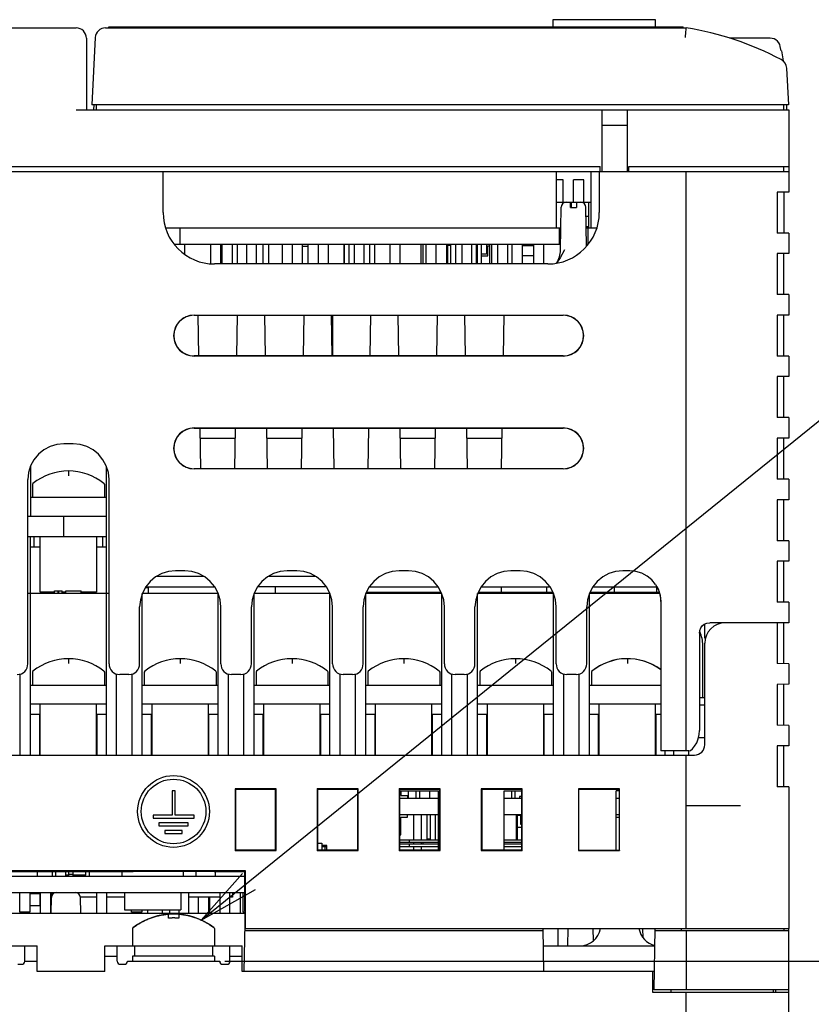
# Model space of a CAD drawing. Extents: x 36 to 410, y 13 to 287.
# Tile 3 of 18: x 92 to 131, y 84 to 132. Entities that reach past the tile are written whole.
import ezdxf

# ---------------------------------------------------------------- set-up
doc = ezdxf.new("R2010")
doc.units = 0
doc.header["$LTSCALE"] = 23.1
doc.layers.get('0').update_dxf_attribs({"linetype": 'CONTINUOUS'})
for name, color, linetype in [('ALL_CURVE', 7, 'CONTINUOUS'), ('ALL_DIM', 7, 'CONTINUOUS'), ('ALL_NOTE', 7, 'CONTINUOUS')]:
    doc.layers.add(name, color=color, linetype=linetype)
doc.dimstyles.get("Standard").update_dxf_attribs({"dimtxt": 2.5, "dimasz": 2.5, "dimexe": 1.25, "dimexo": 0.625, "dimtad": 1, "dimcen": 2.5, "dimazin": 3, "dimtfac": 1, "dimtmove": 0, "dimatfit": 3})

# ---------------------------------------------------------------- blocks, each defined once
blk = doc.blocks.new('_OPEN')
at = {"color": 0, "linetype": 'BYBLOCK'}
for p, q in [((0, 0), (-1, 0.167)), ((-1, -0.167), (0, 0)), ((-1, 0), (0, 0))]:
    blk.add_line(p, q, dxfattribs=at)
blk = doc.blocks.new('*D13')
at = {"layer": 'ALL_DIM', "color": 2, "linetype": 'CONTINUOUS'}
for p, q in [((101.975, 86.345), (150.448, 86.345)), ((149.448, 86.345), (149.448, 68.345)), ((149.448, 50.345), (149.448, 68.345)), ((128.725, 50.345), (150.448, 50.345))]:
    blk.add_line(p, q, dxfattribs=at)
at = {"layer": 'ALL_DIM', "color": 2, "linetype": 'CONTINUOUS', "xscale": 3, "yscale": 3, "zscale": 3}
for p, rotation in [((149.448, 86.345), 90), ((149.448, 50.345), 270)]:
    blk.add_blockref('_OPEN', p, dxfattribs=dict(at, rotation=rotation))

msp = doc.modelspace()

# ---------------------------------------------------------------- linework, layer by layer
at = {"color": 7, "linetype": 'CONTINUOUS'}
for p, q in [((117.975, 132.245), (117.975, 131.895)), ((122.975, 132.245), (117.975, 132.245)), ((122.975, 131.895), (122.975, 132.245)), ((64.475, 131.845), (94.725, 131.845)), ((96.159, 131.845), (124.475, 131.845)), ((96.325, 131.845), (96.325, 131.895)), ((96.325, 131.895), (124.325, 131.895)), ((124.325, 131.845), (124.325, 131.895)), ((95.225, 131.345), (95.225, 127.845)), ((95.66, 131.371), (95.488, 128.095)), ((128.557, 131.345), (126.588, 131.345)), ((129.096, 130.72), (129.058, 130.932)), ((129.115, 130.72), (129.096, 130.72)), ((129.115, 130.72), (129.199, 130.242)), ((129.368, 129.883), (129.462, 128.095)), ((94.725, 127.845), (129.475, 127.845)), ((129.462, 128.095), (95.488, 128.095)), ((95.58, 128.09), (95.567, 127.845)), ((95.725, 127.845), (95.721, 128.095)), ((120.35, 127.845), (120.35, 124.845)), ((121.6, 124.845), (121.6, 127.845)), ((129.225, 127.845), (129.229, 128.095)), ((129.384, 127.84), (129.371, 128.09)), ((129.475, 127.845), (129.475, 123.845)), ((121.6, 127.095), (120.35, 127.095)), ((59.475, 125.095), (120.275, 125.095)), ((59.475, 124.845), (129.475, 124.845)), ((98.966, 122.845), (98.966, 124.845)), ((118.15, 122.095), (118.15, 124.845)), ((119.835, 122.095), (119.835, 124.845)), ((120.234, 124.845), (120.234, 122.845)), ((120.283, 124.845), (120.275, 125.095)), ((121.667, 124.845), (121.675, 125.095)), ((121.675, 125.095), (129.475, 125.095)), ((124.475, 96.595), (124.475, 124.845)), ((129.225, 124.845), (129.225, 125.095)), ((118.475, 124.433), (118.15, 124.433)), ((118.475, 123.345), (118.475, 124.433)), ((118.975, 123.345), (118.975, 124.433)), ((119.475, 124.433), (118.975, 124.433)), ((119.475, 123.345), (119.475, 124.433)), ((128.9, 123.845), (128.9, 121.845)), ((129.475, 123.845), (128.9, 123.845)), ((129.225, 123.845), (129.225, 121.845)), ((118.15, 123.345), (118.622, 123.345)), ((118.343, 121.028), (118.372, 123.099)), ((118.575, 123.338), (118.575, 123.345)), ((118.626, 123.345), (119.326, 123.345)), ((118.825, 123.095), (118.825, 123.345)), ((118.825, 123.095), (119.125, 123.095)), ((118.875, 123.095), (118.875, 123.345)), ((119.125, 123.345), (119.125, 123.095)), ((119.329, 123.345), (119.835, 123.345)), ((119.605, 121.2), (119.579, 123.099)), ((119.725, 122.095), (119.725, 123.345)), ((119.725, 122.645), (119.585, 122.645)), ((99.094, 122.095), (118.358, 122.095)), ((99.792, 121.295), (99.792, 122.095)), ((118.275, 122.095), (118.275, 121.295)), ((119.591, 122.17), (119.725, 122.17)), ((119.593, 122.095), (120.107, 122.095)), ((119.675, 122.095), (119.675, 121.295)), ((129.475, 121.845), (128.9, 121.845)), ((129.475, 121.845), (129.475, 120.845)), ((99.517, 121.295), (118.346, 121.295)), ((99.525, 121.295), (99.525, 121.286)), ((100.025, 120.805), (100.025, 121.295)), ((101.275, 121.295), (101.275, 120.356)), ((101.775, 120.336), (101.775, 121.295)), ((101.821, 121.295), (101.821, 120.336)), ((102.329, 121.295), (102.329, 120.336)), ((102.575, 121.295), (102.575, 120.336)), ((103.025, 121.295), (103.025, 120.336)), ((103.525, 120.336), (103.525, 121.295)), ((103.829, 121.295), (103.829, 120.336)), ((104.1, 121.295), (104.1, 120.336)), ((104.775, 121.295), (104.775, 120.336)), ((105.275, 120.336), (105.275, 121.295)), ((105.751, 121.295), (105.751, 120.336)), ((106.025, 121.195), (105.751, 121.195)), ((106.025, 121.295), (106.025, 120.336)), ((106.525, 121.295), (106.525, 120.336)), ((107.025, 120.336), (107.025, 121.295)), ((107.783, 121.295), (107.783, 120.336)), ((107.801, 121.295), (107.801, 120.336)), ((108.017, 121.295), (108.017, 120.336)), ((108.275, 121.295), (108.275, 120.336)), ((108.775, 120.336), (108.775, 121.295)), ((109.033, 121.295), (109.033, 120.336)), ((109.05, 120.336), (109.05, 121.295)), ((109.267, 121.295), (109.267, 120.336)), ((110.025, 121.295), (110.025, 120.336)), ((110.525, 120.336), (110.525, 121.295)), ((111.533, 121.295), (111.533, 120.336)), ((111.625, 121.295), (111.625, 120.336)), ((111.767, 121.295), (111.767, 120.336)), ((111.775, 121.295), (111.775, 120.336)), ((112.275, 120.336), (112.275, 121.295)), ((112.783, 121.295), (112.783, 120.336)), ((112.825, 121.295), (112.825, 120.336)), ((112.975, 121.245), (112.825, 121.245)), ((112.975, 121.295), (112.975, 120.336)), ((113.217, 121.295), (113.217, 120.336)), ((113.525, 121.295), (113.525, 120.336)), ((114.025, 120.336), (114.025, 121.295)), ((114.233, 121.295), (114.233, 120.336)), ((114.3, 120.336), (114.3, 121.295)), ((114.475, 121.295), (114.475, 120.336)), ((114.725, 121.295), (114.725, 120.808)), ((114.8, 120.733), (114.8, 121.22)), ((114.8, 121.22), (114.875, 121.22)), ((114.875, 121.295), (114.875, 120.336)), ((114.975, 121.295), (114.975, 120.336)), ((115.275, 121.295), (115.275, 120.336)), ((115.775, 120.336), (115.775, 121.295)), ((115.975, 121.295), (115.975, 120.336)), ((116.475, 121.295), (116.475, 120.336)), ((117.025, 121.22), (116.475, 121.22)), ((117.025, 121.295), (117.025, 120.336)), ((117.525, 120.336), (117.525, 121.295)), ((118.325, 121.295), (118.325, 120.888)), ((118.345, 121.22), (118.325, 121.22)), ((119.604, 121.295), (119.683, 121.295)), ((114.725, 120.808), (114.475, 120.808)), ((114.475, 120.733), (114.8, 120.733)), ((117.025, 120.733), (116.475, 120.733)), ((128.9, 120.845), (128.9, 118.845)), ((129.475, 120.845), (128.9, 120.845)), ((129.225, 118.845), (129.225, 120.845)), ((117.725, 120.336), (101.475, 120.336)), ((117.025, 120.345), (116.475, 120.345)), ((129.475, 118.845), (128.9, 118.845)), ((129.475, 118.845), (129.475, 117.845)), ((100.475, 117.841), (118.475, 117.841)), ((100.475, 117.834), (118.475, 117.834)), ((100.659, 117.834), (100.694, 115.856)), ((102.556, 115.856), (102.591, 117.834)), ((103.909, 117.834), (103.944, 115.856)), ((105.806, 115.856), (105.841, 117.834)), ((107.159, 117.834), (107.194, 115.856)), ((107.225, 117.834), (107.225, 115.856)), ((109.056, 115.856), (109.091, 117.834)), ((110.409, 117.834), (110.444, 115.856)), ((112.306, 115.856), (112.341, 117.834)), ((113.659, 117.834), (113.694, 115.856)), ((115.556, 115.856), (115.591, 117.834)), ((128.9, 117.845), (128.9, 115.845)), ((129.475, 117.845), (128.9, 117.845)), ((129.225, 115.845), (129.225, 117.845)), ((118.475, 115.856), (100.475, 115.856)), ((118.475, 115.85), (100.475, 115.85)), ((129.475, 115.845), (128.9, 115.845)), ((129.475, 115.845), (129.475, 114.845)), ((128.9, 114.845), (128.9, 112.845)), ((129.475, 114.845), (128.9, 114.845)), ((129.225, 112.845), (129.225, 114.845)), ((129.475, 112.845), (128.9, 112.845)), ((129.475, 112.845), (129.475, 111.845)), ((100.475, 112.341), (118.475, 112.341)), ((100.475, 112.334), (118.475, 112.334)), ((100.755, 112.334), (100.79, 110.356)), ((102.46, 110.356), (102.495, 112.334)), ((104.005, 112.334), (104.04, 110.356)), ((105.71, 110.356), (105.745, 112.334)), ((107.255, 112.334), (107.29, 110.356)), ((108.96, 110.356), (108.995, 112.334)), ((110.505, 112.334), (110.54, 110.356)), ((112.21, 110.356), (112.245, 112.334)), ((113.755, 112.334), (113.79, 110.356)), ((115.46, 110.356), (115.495, 112.334)), ((100.764, 111.845), (102.486, 111.845)), ((104.014, 111.845), (105.736, 111.845)), ((110.514, 111.845), (112.236, 111.845)), ((113.764, 111.845), (115.486, 111.845)), ((128.9, 111.845), (128.9, 109.845)), ((129.475, 111.845), (128.9, 111.845)), ((129.225, 109.845), (129.225, 111.845)), ((94.579, 111.573), (94.122, 111.573)), ((92.5, 110.477), (92.5, 108.045)), ((96.2, 96.395), (96.2, 110.477)), ((118.475, 110.356), (100.475, 110.356)), ((118.475, 110.35), (100.475, 110.35)), ((92.372, 100.845), (92.372, 109.824)), ((92.619, 109.632), (92.6, 109.593)), ((92.6, 109.593), (92.6, 108.945)), ((96.082, 109.632), (96.1, 109.593)), ((96.1, 109.593), (96.1, 108.945)), ((96.328, 100.845), (96.328, 109.824)), ((129.475, 109.845), (128.9, 109.845)), ((129.475, 109.845), (129.475, 108.845)), ((96.2, 108.945), (92.5, 108.945)), ((128.9, 108.845), (128.9, 106.845)), ((129.475, 108.845), (128.9, 108.845)), ((129.225, 106.845), (129.225, 108.845)), ((92.372, 108.045), (96.2, 108.045)), ((94.125, 107.045), (94.125, 108.045)), ((92.372, 107.045), (96.2, 107.045)), ((92.5, 96.395), (92.5, 107.045)), ((92.675, 106.545), (92.675, 107.045)), ((92.975, 104.345), (92.975, 107.045)), ((95.725, 107.045), (95.725, 104.345)), ((96.025, 106.545), (96.025, 107.045)), ((129.475, 106.845), (128.9, 106.845)), ((129.475, 106.845), (129.475, 105.845)), ((92.5, 106.545), (92.975, 106.545)), ((95.725, 106.545), (96.2, 106.545)), ((128.9, 105.845), (128.9, 103.845)), ((129.475, 105.845), (128.9, 105.845)), ((129.225, 103.845), (129.225, 105.845)), ((100.029, 105.373), (99.572, 105.373)), ((105.479, 105.373), (105.022, 105.373)), ((110.929, 105.373), (110.472, 105.373)), ((116.379, 105.373), (115.922, 105.373)), ((121.725, 105.373), (121.372, 105.373)), ((100.969, 105.095), (98.625, 105.095)), ((106.419, 105.095), (104.081, 105.095)), ((122.975, 104.703), (123.039, 104.597)), ((92.372, 104.295), (96.328, 104.295)), ((93.675, 104.345), (92.975, 104.345)), ((93, 104.295), (93, 104.345)), ((93.675, 104.295), (93.675, 104.395)), ((93.675, 104.395), (94.05, 104.395)), ((93.842, 104.295), (93.842, 104.395)), ((93.883, 104.295), (93.883, 104.395)), ((94.05, 104.295), (94.05, 104.395)), ((94.217, 104.345), (94.05, 104.345)), ((94.217, 104.295), (94.217, 104.395)), ((94.217, 104.395), (94.967, 104.395)), ((94.967, 104.295), (94.967, 104.395)), ((95.725, 104.345), (94.967, 104.345)), ((95.7, 104.295), (95.7, 104.345)), ((97.95, 96.395), (97.95, 104.277)), ((97.956, 104.295), (101.644, 104.295)), ((98.25, 104.545), (98.09, 104.545)), ((98.116, 104.595), (101.484, 104.595)), ((98.125, 104.595), (98.125, 104.606)), ((98.25, 104.295), (98.25, 104.595)), ((101.65, 96.395), (101.65, 104.277)), ((103.4, 96.395), (103.4, 104.277)), ((103.406, 104.295), (107.094, 104.295)), ((106.934, 104.595), (103.566, 104.595)), ((104.45, 104.295), (104.45, 104.595)), ((107.1, 96.395), (107.1, 104.277)), ((108.85, 96.395), (108.85, 104.277)), ((108.856, 104.295), (112.544, 104.295)), ((108.883, 104.345), (112.517, 104.345)), ((109.016, 104.595), (112.384, 104.595)), ((112.55, 96.395), (112.55, 104.277)), ((114.3, 96.395), (114.3, 104.277)), ((114.306, 104.295), (117.994, 104.295)), ((114.333, 104.345), (117.967, 104.345)), ((114.466, 104.595), (117.834, 104.595)), ((115.45, 104.595), (115.45, 104.345)), ((117.676, 104.345), (117.673, 104.595)), ((118, 96.395), (118, 104.277)), ((119.75, 96.395), (119.75, 104.277)), ((119.756, 104.295), (123.162, 104.295)), ((119.783, 104.345), (123.148, 104.345)), ((119.916, 104.595), (123.04, 104.595)), ((120.951, 104.595), (120.951, 104.345)), ((123.022, 104.595), (123.025, 104.345)), ((123.225, 103.885), (123.225, 96.595)), ((129.475, 103.845), (128.9, 103.845)), ((129.475, 103.845), (129.475, 102.845)), ((97.822, 100.845), (97.822, 103.624)), ((101.778, 100.845), (101.778, 103.624)), ((103.272, 100.845), (103.272, 103.624)), ((107.228, 100.845), (107.228, 103.624)), ((108.722, 100.845), (108.722, 103.624)), ((112.678, 100.845), (112.678, 103.624)), ((114.172, 100.845), (114.172, 103.624)), ((118.128, 100.845), (118.128, 103.624)), ((119.622, 100.845), (119.622, 103.624)), ((125.375, 102.095), (125.375, 102.789)), ((129.475, 102.845), (125.629, 102.845)), ((126.04, 102.845), (126.04, 102.782)), ((128.905, 102.845), (128.905, 100.855)), ((129.225, 100.85), (129.225, 102.845)), ((125.125, 102.345), (125.125, 97.595)), ((125.411, 102.095), (125.375, 102.095)), ((125.375, 96.895), (125.375, 101.845)), ((125.275, 99.195), (125.275, 101.745)), ((129.475, 100.845), (128.905, 100.855)), ((129.475, 100.845), (129.475, 99.845)), ((92, 96.395), (92, 100.348)), ((92.619, 100.482), (92.6, 100.443)), ((92.6, 100.443), (92.6, 99.795)), ((96.082, 100.482), (96.1, 100.443)), ((96.1, 100.443), (96.1, 99.795)), ((96.7, 96.395), (96.7, 100.348)), ((97.3, 100.323), (96.85, 100.323)), ((97.45, 96.395), (97.45, 100.348)), ((98.069, 100.482), (98.05, 100.443)), ((98.05, 100.443), (98.05, 99.795)), ((101.532, 100.482), (101.55, 100.443)), ((101.55, 100.443), (101.55, 99.795)), ((102.15, 96.395), (102.15, 100.348)), ((102.75, 100.323), (102.3, 100.323)), ((102.9, 96.395), (102.9, 100.348)), ((103.519, 100.482), (103.5, 100.443)), ((103.5, 100.443), (103.5, 99.795)), ((106.982, 100.482), (107, 100.443)), ((107, 100.443), (107, 99.795)), ((107.6, 96.395), (107.6, 100.348)), ((108.2, 100.323), (107.75, 100.323)), ((108.35, 96.395), (108.35, 100.348)), ((108.969, 100.482), (108.95, 100.443)), ((108.95, 100.443), (108.95, 99.795)), ((112.432, 100.482), (112.45, 100.443)), ((112.45, 100.443), (112.45, 99.795)), ((113.05, 96.395), (113.05, 100.348)), ((113.65, 100.323), (113.2, 100.323)), ((113.8, 96.395), (113.8, 100.348)), ((114.419, 100.482), (114.4, 100.443)), ((114.4, 100.443), (114.4, 99.795)), ((117.882, 100.482), (117.9, 100.443)), ((117.9, 100.443), (117.9, 99.795)), ((118.5, 96.395), (118.5, 100.348)), ((119.1, 100.323), (118.65, 100.323)), ((119.25, 96.395), (119.25, 100.348)), ((119.869, 100.482), (119.85, 100.443)), ((119.85, 100.443), (119.85, 99.795)), ((129.475, 99.845), (128.905, 99.835)), ((129.225, 97.845), (129.225, 99.841)), ((96.2, 99.795), (92.5, 99.795)), ((101.65, 99.795), (97.95, 99.795)), ((107.1, 99.795), (103.4, 99.795)), ((112.55, 99.795), (108.85, 99.795)), ((118, 99.795), (114.3, 99.795)), ((123.225, 99.795), (119.75, 99.795)), ((128.905, 99.835), (128.905, 97.851)), ((92.5, 98.895), (96.2, 98.895)), ((92.975, 96.395), (92.975, 98.895)), ((95.725, 96.395), (95.725, 98.895)), ((97.95, 98.895), (101.65, 98.895)), ((98.425, 96.395), (98.425, 98.895)), ((101.175, 96.395), (101.175, 98.895)), ((103.4, 98.895), (107.1, 98.895)), ((103.875, 96.395), (103.875, 98.895)), ((106.625, 96.395), (106.625, 98.895)), ((108.85, 98.895), (112.55, 98.895)), ((109.325, 96.395), (109.325, 98.895)), ((112.075, 96.395), (112.075, 98.895)), ((114.3, 98.895), (118, 98.895)), ((114.775, 96.395), (114.775, 98.895)), ((117.525, 96.395), (117.525, 98.895)), ((119.75, 98.895), (123.225, 98.895)), ((120.225, 96.395), (120.225, 98.895)), ((122.975, 96.395), (122.975, 98.895)), ((125.125, 99.195), (125.375, 99.195)), ((125.125, 98.845), (125.375, 98.845)), ((92.5, 98.395), (92.975, 98.395)), ((92.95, 96.395), (92.95, 98.395)), ((95.725, 98.395), (96.2, 98.395)), ((95.75, 96.395), (95.75, 98.395)), ((97.95, 98.395), (98.425, 98.395)), ((98.4, 96.395), (98.4, 98.395)), ((101.175, 98.395), (101.65, 98.395)), ((101.2, 96.395), (101.2, 98.395)), ((103.4, 98.395), (103.875, 98.395)), ((103.85, 96.395), (103.85, 98.395)), ((106.625, 98.395), (107.1, 98.395)), ((106.65, 96.395), (106.65, 98.395)), ((108.85, 98.395), (109.325, 98.395)), ((109.3, 96.395), (109.3, 98.395)), ((112.075, 98.395), (112.55, 98.395)), ((112.1, 96.395), (112.1, 98.395)), ((114.3, 98.395), (114.775, 98.395)), ((114.75, 96.395), (114.75, 98.395)), ((117.525, 98.395), (118, 98.395)), ((117.55, 96.395), (117.55, 98.395)), ((119.75, 98.395), (120.225, 98.395)), ((120.2, 96.395), (120.2, 98.395)), ((122.975, 98.395), (123.225, 98.395)), ((123, 96.395), (123, 98.395)), ((129.475, 97.841), (128.905, 97.851)), ((129.475, 97.841), (129.475, 96.85)), ((125.073, 97.245), (125.375, 97.245)), ((124.602, 96.595), (123.225, 96.595)), ((123.45, 96.395), (123.45, 96.595)), ((123.85, 96.595), (123.85, 96.395)), ((124.6, 96.395), (124.6, 96.595)), ((129.475, 96.85), (128.905, 96.84)), ((128.905, 96.84), (128.905, 94.855)), ((129.225, 94.85), (129.225, 96.845)), ((64.375, 96.395), (124.875, 96.395)), ((124.475, 87.945), (124.475, 96.395)), ((99.4, 94.645), (99.4, 93.47)), ((99.55, 94.645), (99.4, 94.645)), ((99.55, 93.47), (99.55, 94.645)), ((102.475, 94.745), (102.475, 91.745)), ((102.475, 94.745), (102.498, 94.722)), ((104.475, 94.745), (102.475, 94.745)), ((102.498, 94.722), (102.498, 91.768)), ((104.452, 94.722), (102.498, 94.722)), ((104.452, 94.722), (104.475, 94.745)), ((104.452, 91.768), (104.452, 94.722)), ((104.475, 91.745), (104.475, 94.745)), ((106.475, 94.745), (106.475, 91.745)), ((106.498, 94.722), (106.475, 94.745)), ((108.475, 94.745), (106.475, 94.745)), ((106.498, 94.722), (106.498, 91.768)), ((108.452, 94.722), (106.498, 94.722)), ((108.452, 94.722), (108.475, 94.745)), ((108.452, 91.768), (108.452, 94.722)), ((108.475, 91.745), (108.475, 94.745)), ((110.475, 94.745), (110.475, 91.745)), ((110.498, 94.722), (110.475, 94.745)), ((112.475, 94.745), (110.475, 94.745)), ((110.498, 94.722), (110.498, 91.768)), ((112.452, 94.722), (110.498, 94.722)), ((110.498, 94.645), (112.4, 94.645)), ((110.55, 94.645), (110.55, 94.42)), ((110.924, 94.295), (110.924, 94.645)), ((111.305, 94.295), (111.305, 94.645)), ((111.475, 94.295), (111.475, 94.645)), ((111.975, 94.295), (111.975, 94.645)), ((112.4, 91.768), (112.4, 94.645)), ((112.452, 94.722), (112.475, 94.745)), ((112.452, 91.768), (112.452, 94.722)), ((112.475, 91.745), (112.475, 94.745)), ((114.475, 94.745), (114.475, 91.745)), ((116.475, 94.745), (114.475, 94.745)), ((114.475, 94.745), (114.498, 94.722)), ((114.498, 94.722), (114.498, 91.768)), ((116.452, 94.722), (114.498, 94.722)), ((115.6, 91.768), (115.6, 94.645)), ((115.6, 94.645), (116.452, 94.645)), ((115.975, 94.295), (115.975, 94.645)), ((116.125, 94.295), (116.125, 94.645)), ((116.452, 94.722), (116.475, 94.745)), ((116.452, 91.768), (116.452, 94.722)), ((116.475, 91.745), (116.475, 94.745)), ((119.225, 94.745), (119.225, 91.745)), ((121.225, 94.745), (119.225, 94.745)), ((119.225, 94.745), (119.239, 94.731)), ((119.239, 91.759), (119.239, 94.731)), ((121.05, 91.758), (121.05, 94.645)), ((121.211, 94.645), (121.05, 94.645)), ((121.211, 94.731), (121.225, 94.745)), ((121.211, 91.759), (121.211, 94.731)), ((121.225, 91.745), (121.225, 94.745)), ((129.475, 94.845), (128.905, 94.855)), ((129.475, 94.845), (129.475, 87.945)), ((110.498, 94.295), (112.4, 94.295)), ((110.55, 94.42), (110.875, 94.42)), ((110.875, 94.42), (110.875, 94.295)), ((115.6, 94.295), (116.452, 94.295)), ((116.35, 94.375), (116.35, 94.295)), ((116.452, 94.375), (116.35, 94.375)), ((121.05, 94.295), (121.211, 94.295)), ((124.475, 93.945), (127.125, 93.945)), ((98.475, 93.47), (98.475, 93.32)), ((99.4, 93.47), (98.475, 93.47)), ((98.475, 93.32), (100.475, 93.32)), ((100.475, 93.47), (99.55, 93.47)), ((100.475, 93.32), (100.475, 93.47)), ((110.498, 93.495), (112.4, 93.495)), ((110.55, 92.508), (110.55, 93.37)), ((110.55, 93.37), (110.875, 93.37)), ((110.875, 93.37), (110.875, 93.495)), ((111.174, 93.495), (111.174, 92.27)), ((111.555, 93.495), (111.555, 92.27)), ((111.825, 93.495), (111.825, 92.295)), ((111.99, 93.495), (111.99, 92.27)), ((112.225, 93.495), (112.225, 92.27)), ((115.6, 93.495), (116.452, 93.495)), ((116.175, 93.495), (116.175, 92.27)), ((116.225, 93.495), (116.225, 92.27)), ((116.25, 92.865), (116.25, 93.445)), ((116.4, 93.445), (116.25, 93.445)), ((116.4, 93.015), (116.4, 93.495)), ((116.452, 93.415), (116.4, 93.415)), ((121.05, 93.495), (121.211, 93.495)), ((121.211, 93.345), (121.05, 93.345)), ((98.76, 93.095), (98.76, 92.945)), ((100.19, 93.095), (98.76, 93.095)), ((98.76, 92.945), (100.19, 92.945)), ((99.05, 92.72), (99.05, 92.57)), ((99.9, 92.72), (99.05, 92.72)), ((99.9, 92.57), (99.9, 92.72)), ((100.19, 92.945), (100.19, 93.095)), ((116.452, 92.865), (116.25, 92.865)), ((116.452, 93.015), (116.4, 93.015)), ((99.05, 92.57), (99.9, 92.57)), ((110.498, 92.508), (110.55, 92.508)), ((110.975, 92.145), (110.975, 92.27)), ((111.99, 92.295), (111.825, 92.295)), ((111.975, 92.295), (111.975, 92.27)), ((102.475, 91.745), (102.498, 91.768)), ((102.475, 91.745), (104.475, 91.745)), ((102.498, 91.768), (104.452, 91.768)), ((104.452, 91.768), (104.475, 91.745)), ((106.475, 91.745), (106.498, 91.768)), ((106.475, 91.745), (108.475, 91.745)), ((106.498, 92.095), (106.699, 92.095)), ((106.498, 91.768), (108.452, 91.768)), ((106.699, 92.095), (106.705, 91.768)), ((106.95, 91.995), (106.701, 91.995)), ((106.702, 91.945), (106.95, 91.945)), ((106.85, 91.945), (106.85, 91.768)), ((106.95, 91.768), (106.95, 91.995)), ((108.475, 91.745), (108.452, 91.768)), ((110.475, 91.745), (110.498, 91.768)), ((110.475, 91.745), (112.475, 91.745)), ((110.498, 92.145), (112.4, 92.145)), ((110.498, 91.945), (112.4, 91.945)), ((110.498, 91.768), (112.452, 91.768)), ((110.975, 91.945), (110.975, 92.07)), ((111.174, 92.145), (111.174, 92.07)), ((111.174, 91.945), (111.174, 91.768)), ((111.555, 92.145), (111.555, 92.07)), ((111.555, 91.945), (111.555, 91.768)), ((111.625, 92.145), (111.625, 92.07)), ((112.475, 91.745), (112.452, 91.768)), ((114.475, 91.745), (114.498, 91.768)), ((114.475, 91.745), (116.475, 91.745)), ((114.498, 91.768), (116.452, 91.768)), ((115.6, 92.145), (116.452, 92.145)), ((115.6, 91.945), (116.452, 91.945)), ((116.452, 91.768), (116.475, 91.745)), ((119.225, 91.745), (119.239, 91.759)), ((119.225, 91.745), (121.225, 91.745)), ((121.211, 91.759), (121.225, 91.745)), ((102.975, 90.745), (85.975, 90.745)), ((91.532, 90.723), (97.462, 90.723)), ((92.825, 90.723), (92.825, 90.495)), ((93.575, 90.495), (93.575, 90.723)), ((93.725, 90.723), (93.725, 90.495)), ((94.225, 90.495), (94.225, 90.723)), ((94.375, 90.495), (94.375, 90.723)), ((94.575, 90.495), (94.575, 90.723)), ((95.2, 90.545), (95.2, 90.723)), ((95.372, 90.495), (95.372, 90.723)), ((96.95, 90.723), (96.95, 90.495)), ((99.95, 90.739), (99.95, 90.495)), ((100.579, 90.495), (100.579, 90.736)), ((101.5, 90.723), (101.5, 90.495)), ((102.953, 90.723), (102.975, 90.745)), ((102.953, 88.795), (102.953, 90.723)), ((102.975, 87.945), (102.975, 90.745)), ((85.997, 90.495), (102.953, 90.495)), ((94.375, 90.545), (94.225, 90.545)), ((94.575, 90.575), (94.375, 90.575)), ((95.2, 90.545), (94.575, 90.545)), ((94.606, 90.495), (94.606, 90.545)), ((94.85, 90.495), (94.85, 90.545)), ((95.05, 90.495), (95.05, 90.545)), ((85.997, 89.695), (102.953, 89.695)), ((91.975, 88.745), (91.975, 89.695)), ((92.475, 89.695), (92.475, 88.745)), ((92.475, 89.645), (92.95, 89.645)), ((92.6, 89.695), (92.6, 89.645)), ((92.8, 89.695), (92.8, 89.645)), ((92.95, 89.645), (92.95, 89.065)), ((92.975, 89.695), (92.975, 88.695)), ((93.475, 89.695), (93.475, 88.695)), ((93.503, 88.695), (93.516, 89.45)), ((93.525, 89.695), (93.525, 89.501)), ((93.6, 89.695), (93.6, 89.628)), ((95.725, 89.47), (94.934, 89.47)), ((94.947, 88.695), (94.934, 89.45)), ((95.725, 89.695), (95.725, 88.695)), ((96.225, 88.695), (96.225, 89.695)), ((97.075, 89.47), (96.225, 89.47)), ((97.075, 89.695), (97.075, 88.845)), ((99.825, 89.695), (99.825, 88.845)), ((100.225, 88.695), (100.225, 89.695)), ((101.725, 89.47), (100.225, 89.47)), ((100.675, 89.47), (100.675, 88.695)), ((101.175, 89.47), (101.175, 88.695)), ((101.225, 89.47), (101.225, 88.695)), ((101.725, 89.695), (101.725, 88.695)), ((102.225, 88.695), (102.225, 89.695)), ((102.35, 89.47), (102.225, 89.47)), ((102.35, 89.695), (102.35, 89.47)), ((102.725, 89.695), (102.725, 88.695)), ((102.875, 88.745), (102.875, 89.695)), ((92.475, 89.065), (92.95, 89.065)), ((97.075, 88.845), (99.825, 88.845)), ((97.425, 88.745), (97.425, 88.845)), ((97.925, 88.845), (97.925, 88.745)), ((98.225, 88.695), (98.225, 88.845)), ((98.925, 88.845), (98.925, 88.695)), ((99.275, 88.845), (99.275, 88.695)), ((99.725, 88.845), (99.725, 88.695)), ((85.984, 88.695), (102.966, 88.695)), ((92.475, 88.745), (91.975, 88.745)), ((92.225, 88.695), (92.225, 88.745)), ((92.425, 88.745), (92.425, 88.695)), ((97.925, 88.745), (97.425, 88.745)), ((97.525, 88.745), (97.525, 88.695)), ((97.725, 88.745), (97.725, 88.695)), ((102.966, 88.745), (102.875, 88.745)), ((102.925, 88.745), (102.925, 88.695)), ((102.966, 88.795), (102.953, 88.795)), ((102.967, 87.945), (102.966, 88.795)), ((97.495, 87.972), (97.475, 87.933)), ((97.475, 87.933), (97.475, 87.095)), ((101.456, 87.972), (101.475, 87.933)), ((101.475, 87.933), (101.475, 87.095)), ((102.925, 85.845), (102.967, 88.206)), ((102.96, 87.845), (117.49, 87.845)), ((102.962, 87.945), (129.475, 87.945)), ((117.525, 85.845), (117.488, 87.945)), ((118.225, 87.095), (118.225, 87.945)), ((118.7, 87.095), (118.715, 87.945)), ((119.946, 87.343), (119.935, 87.945)), ((122.364, 87.493), (122.356, 87.945)), ((122.91, 84.945), (122.962, 87.945)), ((122.96, 87.845), (129.475, 87.845)), ((124.225, 87.945), (124.225, 87.845)), ((124.475, 87.845), (124.475, 84.945)), ((129.225, 87.945), (129.225, 87.845)), ((129.461, 87.945), (129.461, 87.845)), ((129.475, 82.845), (129.475, 87.845)), ((86.125, 87.095), (92.825, 87.095)), ((92.225, 86.345), (92.225, 87.095)), ((92.825, 85.845), (92.825, 87.095)), ((96.125, 85.845), (96.125, 87.095)), ((96.125, 87.095), (102.825, 87.095)), ((96.725, 86.345), (96.725, 87.095)), ((97.575, 87.095), (97.575, 86.595)), ((101.375, 87.095), (101.375, 86.595)), ((102.225, 86.345), (102.225, 87.095)), ((102.825, 85.845), (102.825, 87.095)), ((117.503, 87.095), (122.947, 87.095)), ((96.125, 86.595), (96.725, 86.595)), ((97.475, 86.595), (97.475, 86.345)), ((101.475, 86.595), (97.475, 86.595)), ((101.475, 86.595), (101.475, 86.345)), ((102.225, 86.595), (102.825, 86.595)), ((91.875, 86.195), (92.075, 86.195)), ((92.225, 86.345), (92.825, 86.345)), ((96.875, 86.195), (97.075, 86.195)), ((97.225, 86.345), (101.725, 86.345)), ((101.875, 86.195), (102.075, 86.195)), ((96.125, 85.845), (92.825, 85.845)), ((122.925, 85.845), (102.825, 85.845)), ((122.825, 85.845), (122.825, 84.845)), ((122.825, 84.845), (124.475, 84.845)), ((129.475, 84.945), (122.91, 84.945)), ((123.725, 84.945), (123.725, 84.845)), ((124.475, 83.645), (124.475, 84.845)), ((124.481, 84.845), (129.475, 84.845)), ((128.725, 84.845), (128.725, 84.945)), ((128.843, 84.845), (128.841, 84.945))]:
    msp.add_line(p, q, dxfattribs=at)
at = {"color": 3, "linetype": 'CONTINUOUS'}
for p, q in [((110.498, 92.27), (112.4, 92.27)), ((115.6, 92.27), (116.452, 92.27)), ((110.498, 92.07), (112.4, 92.07)), ((115.6, 92.07), (116.452, 92.07))]:
    msp.add_line(p, q, dxfattribs=at)
at = {"color": 7, "linetype": 'CONTINUOUS'}
for points in [[(124.435, 131.371), (124.458, 131.651), (124.467, 131.756), (124.473, 131.822), (124.475, 131.845)], [(129.058, 130.932), (129.03, 131.029), (128.984, 131.118), (128.92, 131.196), (128.843, 131.259), (128.754, 131.307), (128.657, 131.336), (128.557, 131.345)], [(118.536, 121.028), (118.323, 120.637), (118.151, 120.378)], [(94.122, 111.573), (93.78, 111.54), (93.452, 111.44), (93.149, 111.279), (92.884, 111.061), (92.667, 110.796), (92.505, 110.493), (92.406, 110.165), (92.372, 109.824)], [(96.328, 109.824), (96.295, 110.165), (96.195, 110.493), (96.033, 110.796), (95.816, 111.061), (95.551, 111.279), (95.248, 111.44), (94.92, 111.54), (94.579, 111.573)], [(99.572, 105.373), (99.23, 105.34), (98.902, 105.24), (98.599, 105.079), (98.334, 104.861), (98.117, 104.596), (97.955, 104.293), (97.856, 103.965), (97.822, 103.624)], [(101.778, 103.624), (101.745, 103.965), (101.645, 104.293), (101.483, 104.596), (101.266, 104.861), (101.001, 105.079), (100.698, 105.24), (100.37, 105.34), (100.029, 105.373)], [(105.022, 105.373), (104.68, 105.34), (104.352, 105.24), (104.049, 105.079), (103.784, 104.861), (103.567, 104.596), (103.405, 104.293), (103.306, 103.965), (103.272, 103.624)], [(107.228, 103.624), (107.195, 103.965), (107.095, 104.293), (106.933, 104.596), (106.716, 104.861), (106.451, 105.079), (106.148, 105.24), (105.82, 105.34), (105.479, 105.373)], [(110.472, 105.373), (110.13, 105.34), (109.802, 105.24), (109.499, 105.079), (109.234, 104.861), (109.017, 104.596), (108.855, 104.293), (108.756, 103.965), (108.722, 103.624)], [(112.678, 103.624), (112.645, 103.965), (112.545, 104.293), (112.383, 104.596), (112.166, 104.861), (111.901, 105.079), (111.598, 105.24), (111.27, 105.34), (110.929, 105.373)], [(115.922, 105.373), (115.58, 105.34), (115.252, 105.24), (114.949, 105.079), (114.684, 104.861), (114.467, 104.596), (114.305, 104.293), (114.206, 103.965), (114.172, 103.624)], [(118.128, 103.624), (118.095, 103.965), (117.995, 104.293), (117.833, 104.596), (117.616, 104.861), (117.351, 105.079), (117.048, 105.24), (116.72, 105.34), (116.379, 105.373)], [(121.372, 105.373), (121.03, 105.34), (120.702, 105.24), (120.399, 105.079), (120.134, 104.861), (119.917, 104.596), (119.755, 104.293), (119.656, 103.965), (119.622, 103.624)], [(122.975, 104.703), (122.789, 104.931), (122.561, 105.119), (122.301, 105.258), (122.019, 105.344), (121.725, 105.373)], [(123.038, 104.613), (123.097, 104.492), (123.153, 104.345), (123.195, 104.187), (123.218, 104.031), (123.225, 103.885)], [(123.039, 104.597), (123.098, 104.478), (123.148, 104.346), (123.188, 104.201), (123.215, 104.042), (123.224, 103.885)], [(125.125, 102.345), (125.138, 102.469), (125.178, 102.592), (125.248, 102.697), (125.345, 102.777), (125.472, 102.828), (125.629, 102.845)], [(124.602, 96.595), (124.68, 96.621), (124.775, 96.699), (124.88, 96.827), (124.98, 96.997), (125.061, 97.193), (125.109, 97.397), (125.125, 97.595)], [(119.239, 94.731), (119.619, 94.734), (120.02, 94.735), (120.43, 94.735), (120.831, 94.734), (121.211, 94.731)], [(119.239, 91.759), (119.619, 91.756), (120.021, 91.755), (120.43, 91.755), (120.831, 91.756), (121.211, 91.759)], [(97.462, 90.723), (97.503, 90.723), (97.842, 90.73)], [(97.842, 90.73), (98.201, 90.734), (98.602, 90.738), (99.031, 90.74), (99.475, 90.74), (99.919, 90.74), (100.348, 90.738), (100.749, 90.734), (101.108, 90.73), (101.447, 90.723)], [(101.447, 90.723), (101.488, 90.723), (102.953, 90.723)]]:
    msp.add_lwpolyline(points, dxfattribs=at)
for radius in [1.75, 1.575]:
    msp.add_circle((99.475, 93.645), radius, dxfattribs=at)
for centre, radius, start, end in [((94.725, 131.345), 0.5, 0, 90), ((96.159, 131.345), 0.5, 90, 177), ((122.098, 117.035), 15, 62.1612, 80.8806), ((128.869, 129.857), 0.5, 3, 62.1612), ((129.076, 130.22), 0.125, 4.0983, 10), ((118.622, 123.095), 0.25, 90, 179.2), ((119.329, 123.095), 0.25, 0.8, 90), ((101.475, 122.845), 2.509, 180, 270), ((117.725, 122.845), 2.509, 270, 360), ((117.093, 121.045), 1.25, 327.4759, 359.2), ((100.475, 116.845), 0.996, 90, 270), ((100.475, 116.845), 0.989, 90, 270), ((118.475, 116.845), 0.996, 270, 90), ((118.475, 116.845), 0.989, 270, 90), ((100.475, 111.345), 0.996, 90, 270), ((100.475, 111.345), 0.989, 90, 270), ((118.475, 111.345), 0.996, 270, 90), ((118.475, 111.345), 0.989, 270, 90), ((94.35, 107.495), 2.75, 50.9772, 129.0228), ((126.375, 101.845), 1, 90, 180), ((123.525, 101.745), 1.75, 0, 22.2999), ((91.85, 100.845), 0.522, 270, 360), ((94.35, 98.345), 2.75, 50.9772, 129.0228), ((96.85, 100.845), 0.522, 180, 270), ((97.3, 100.845), 0.522, 270, 360), ((99.8, 98.345), 2.75, 50.9772, 129.0228), ((102.3, 100.845), 0.522, 180, 270), ((102.75, 100.845), 0.522, 270, 360), ((105.25, 98.345), 2.75, 50.9772, 129.0228), ((107.75, 100.845), 0.522, 180, 270), ((108.2, 100.845), 0.522, 270, 360), ((110.7, 98.345), 2.75, 50.9772, 129.0228), ((113.2, 100.845), 0.522, 180, 270), ((113.65, 100.845), 0.522, 270, 360), ((116.15, 98.345), 2.75, 50.9772, 129.0228), ((118.65, 100.845), 0.522, 180, 270), ((119.1, 100.845), 0.522, 270, 360), ((121.6, 98.345), 2.75, 53.5327, 129.0228), ((124.875, 96.895), 0.5, 270, 360), ((93.766, 89.445), 0.25, 90, 179), ((94.684, 89.445), 0.25, 1, 90), ((99.475, 85.395), 3.25, 52.4557, 127.5443), ((119.295, 88.095), 1, 270, 351.3207), ((123.156, 88.095), 1, 188.6793, 257.9841), ((92.075, 86.345), 0.15, 270, 360), ((96.875, 86.345), 0.15, 180, 270), ((97.075, 86.345), 0.15, 270, 360), ((101.875, 86.345), 0.15, 180, 270), ((102.075, 86.345), 0.15, 270, 360)]:
    msp.add_arc(centre, radius, start, end, dxfattribs=at)
at = {"layer": 'ALL_CURVE', "color": 40, "linetype": 'CONTINUOUS'}
for p, q in [((94.35, 110.245), (94.35, 110.016)), ((94.35, 101.095), (94.35, 100.866)), ((99.8, 101.095), (99.8, 100.866)), ((105.25, 101.095), (105.25, 100.866)), ((110.7, 101.095), (110.7, 100.866)), ((116.15, 101.095), (116.15, 100.866)), ((121.6, 101.095), (121.6, 100.866)), ((99.225, 88.443), (99.225, 88.626)), ((99.725, 88.626), (99.725, 88.443))]:
    msp.add_line(p, q, dxfattribs=at)
for points in [[(99.225, 88.626), (99.178, 88.622), (99.13, 88.617), (99.081, 88.612), (99.032, 88.605), (98.982, 88.598), (98.94, 88.591), (98.897, 88.584), (98.854, 88.576), (98.81, 88.567), (98.766, 88.557), (98.721, 88.547), (98.676, 88.536), (98.63, 88.523), (98.583, 88.51), (98.536, 88.496), (98.488, 88.482), (98.439, 88.466), (98.39, 88.449), (98.341, 88.431), (98.291, 88.411), (98.24, 88.391), (98.19, 88.37), (98.139, 88.347), (98.087, 88.323), (98.036, 88.298), (97.984, 88.272), (97.932, 88.245), (97.88, 88.216), (97.828, 88.186), (97.782, 88.158), (97.737, 88.13), (97.692, 88.101), (97.647, 88.071), (97.601, 88.039), (97.556, 88.006), (97.51, 87.972)], [(99.475, 88.453), (99.454, 88.453), (99.433, 88.453), (99.412, 88.453), (99.391, 88.452), (99.371, 88.452), (99.35, 88.451), (99.329, 88.45), (99.308, 88.449), (99.287, 88.448), (99.267, 88.446), (99.246, 88.445), (99.225, 88.443)], [(99.725, 88.443), (99.704, 88.445), (99.683, 88.446), (99.663, 88.448), (99.642, 88.449), (99.621, 88.45), (99.6, 88.451), (99.579, 88.452), (99.558, 88.452), (99.538, 88.453), (99.517, 88.453), (99.496, 88.453), (99.475, 88.453)], [(101.44, 87.972), (101.392, 88.007), (101.345, 88.041), (101.298, 88.074), (101.251, 88.105), (101.205, 88.136), (101.158, 88.164), (101.112, 88.192), (101.066, 88.218), (101.02, 88.244), (100.974, 88.268), (100.929, 88.291), (100.884, 88.313), (100.839, 88.334), (100.795, 88.355), (100.751, 88.374), (100.707, 88.392), (100.664, 88.41), (100.621, 88.426), (100.57, 88.445), (100.519, 88.463), (100.469, 88.479), (100.42, 88.495), (100.371, 88.509), (100.324, 88.523), (100.277, 88.535), (100.23, 88.546), (100.185, 88.557), (100.14, 88.567), (100.097, 88.575), (100.054, 88.584), (100.011, 88.591), (99.969, 88.598), (99.928, 88.604), (99.876, 88.611), (99.825, 88.617), (99.775, 88.622), (99.725, 88.626)]]:
    msp.add_lwpolyline(points, dxfattribs=at)
for centre, start in [((94.35, 107.495), 50.9772), ((94.35, 98.345), 50.9772), ((99.8, 98.345), 50.9772), ((105.25, 98.345), 50.9772), ((110.7, 98.345), 50.9772), ((116.15, 98.345), 50.9772), ((121.6, 98.345), 53.7771)]:
    msp.add_arc(centre, 2.75, start, 129.0228, dxfattribs=at)
at = {"layer": 'ALL_NOTE', "color": 2, "linetype": 'CONTINUOUS'}
msp.add_line((100.821, 88.354), (136.737, 117.375), dxfattribs=at)
msp.add_lwpolyline([(102.84, 90.628), (100.821, 88.354), (103.468, 89.85)], dxfattribs=at)

# ---------------------------------------------------------------- dimensions: what is measured, and where the dimension line sits
at = {"layer": 'ALL_DIM', "color": 2, "linetype": 'CONTINUOUS'}
dim = msp.add_linear_dim(base=(149.448, 50.345), p1=(101.975, 86.345), p2=(128.725, 50.345), angle=270, dimstyle='Standard', dxfattribs=at)
dim.commit()
dim.dimension.update_dxf_attribs({"geometry": '*D13', "text_midpoint": (148.823, 65.891), "dimtype": 128})

doc.saveas('drawing.dxf')
